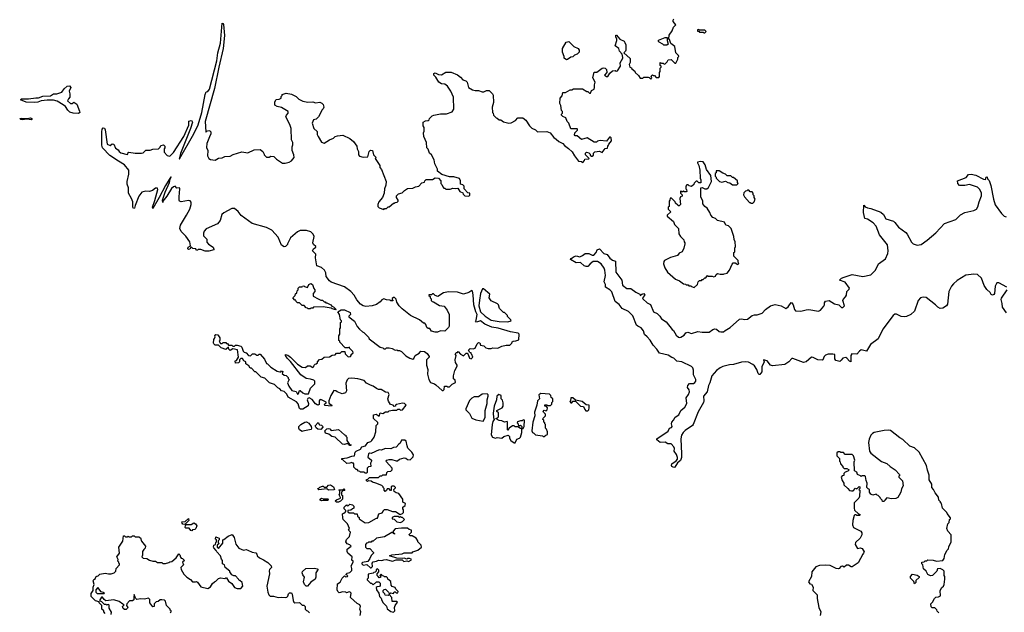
# Model space of a CAD drawing. Extents: x 2239781 to 2394849, y 665654 to 770575.
# Tile 125 of 147: x 2336224 to 2347318, y 728540 to 735220. Entities that reach past the tile are written whole.
import ezdxf

# ---------------------------------------------------------------- set-up
doc = ezdxf.new("R2010")
doc.units = 0

msp = doc.modelspace()

# ---------------------------------------------------------------- linework, layer by layer
at = {"layer": '0CON10XD'}
for points in [[(2341045, 734470), (2341015, 734493), (2340975, 734497), (2340946, 734516), (2340913, 734573), (2340890, 734595), (2340890, 734615), (2340905, 734620), (2340943, 734603), (2340975, 734598), (2341025, 734627), (2341085, 734627), (2341155, 734600), (2341192, 734572), (2341215, 734542), (2341250, 734530), (2341264, 734514), (2341282, 734455), (2341325, 734430), (2341355, 734420), (2341395, 734420), (2341435, 734408), (2341455, 734408), (2341485, 734422), (2341515, 734420), (2341552, 734385), (2341559, 734369), (2341563, 734287), (2341548, 734235), (2341550, 734175), (2341560, 734165), (2341562, 734142), (2341592, 734112), (2341605, 734110), (2341625, 734090), (2341645, 734090), (2341675, 734070), (2341735, 734052), (2341762, 734058), (2341810, 734085), (2341838, 734112), (2341892, 734112), (2341926, 734086), (2341968, 734025), (2341995, 733998), (2342035, 733978), (2342060, 733955), (2342165, 733958), (2342200, 733945), (2342241, 733891), (2342270, 733875), (2342300, 733845), (2342343, 733823), (2342361, 733801), (2342409, 733769), (2342449, 733729), (2342474, 733684), (2342520, 733625), (2342555, 733620), (2342568, 733612), (2342588, 733632), (2342592, 733648), (2342635, 733650), (2342640, 733655), (2342632, 733662), (2342600, 733695), (2342600, 733715), (2342612, 733728), (2342638, 733718), (2342650, 733705), (2342652, 733692), (2342665, 733680), (2342675, 733680), (2342688, 733692), (2342690, 733715), (2342705, 733730), (2342755, 733738), (2342787, 733723), (2342822, 733768), (2342848, 733772), (2342850, 733795), (2342860, 733805), (2342862, 733818), (2342892, 733855), (2342887, 733887), (2342877, 733897), (2342870, 733895), (2342835, 733850), (2342765, 733858), (2342735, 733850), (2342722, 733838), (2342695, 733838), (2342617, 733887), (2342555, 733870), (2342505, 733910), (2342482, 733912), (2342470, 733925), (2342480, 733935), (2342480, 733945), (2342510, 733975), (2342510, 733985), (2342505, 733990), (2342435, 733990), (2342412, 734052), (2342394, 734074), (2342378, 734115), (2342345, 734130), (2342330, 734145), (2342330, 734155), (2342340, 734165), (2342340, 734185), (2342328, 734198), (2342322, 734252), (2342308, 734275), (2342314, 734336), (2342337, 734363), (2342342, 734398), (2342375, 734400), (2342425, 734430), (2342445, 734430), (2342465, 734442), (2342565, 734440), (2342615, 734410), (2342625, 734410), (2342645, 734390), (2342655, 734390), (2342665, 734420), (2342695, 734438), (2342702, 734455), (2342700, 734485), (2342708, 734515), (2342680, 734565), (2342695, 734630), (2342725, 734630), (2342785, 734672), (2342805, 734677), (2342822, 734672), (2342837, 734657), (2342838, 734625), (2342813, 734593), (2342835, 734578), (2342852, 734578), (2342874, 734616), (2342905, 734642), (2342935, 734648), (2342945, 734640), (2342958, 734642), (2342992, 734695), (2342988, 734732), (2343018, 734785), (2343018, 734795), (2343012, 734832), (2342983, 734865), (2342974, 734894), (2342933, 734925), (2342952, 734985), (2342952, 735002), (2342940, 735025), (2342940, 735045), (2342947, 735047), (2342985, 735000), (2343035, 734978), (2343044, 734964), (2343053, 734935), (2343052, 734875), (2343050, 734865), (2343030, 734845), (2343102, 734782), (2343102, 734738), (2343092, 734715), (2343100, 734685), (2343118, 734678), (2343120, 734665), (2343155, 734640), (2343160, 734625), (2343195, 734590), (2343215, 734560), (2343245, 734560), (2343258, 734572), (2343305, 734572), (2343318, 734568), (2343335, 734550), (2343348, 734565), (2343340, 734585), (2343355, 734600), (2343365, 734590), (2343375, 734590), (2343395, 734570), (2343425, 734570), (2343432, 734578), (2343432, 734625), (2343440, 734635), (2343440, 734675), (2343450, 734685), (2343450, 734695), (2343440, 734705), (2343442, 734738), (2343455, 734730), (2343475, 734730), (2343485, 734720), (2343497, 734723), (2343520, 734745), (2343532, 734768), (2343565, 734770), (2343605, 734730), (2343615, 734730), (2343640, 734775), (2343640, 734795), (2343650, 734805), (2343648, 734818), (2343618, 734848), (2343607, 734917), (2343562, 734952), (2343547, 734997), (2343530, 735015), (2343540, 735025), (2343540, 735045), (2343577, 735093), (2343590, 735135), (2343617, 735163), (2343588, 735198), (2343588, 735215), (2343595, 735230)], [(2341354, 731954), (2341339, 732005), (2341335, 732120), (2341325, 732160), (2341317, 732167), (2341284, 732146), (2341225, 732127), (2341158, 732148), (2341055, 732153), (2340998, 732142), (2340935, 732100), (2340905, 732110), (2340885, 732130), (2340875, 732130), (2340865, 732120), (2340832, 732118), (2340832, 732112), (2340848, 732098), (2340850, 732085), (2340860, 732075), (2340860, 732055), (2340872, 732042), (2340885, 732040), (2340955, 732000), (2341005, 731990), (2341042, 731945), (2341062, 731895), (2341062, 731765), (2341055, 731750), (2341015, 731710), (2340965, 731712), (2340932, 731698), (2340905, 731698), (2340865, 731710), (2340845, 731740), (2340825, 731740), (2340812, 731752), (2340800, 731785), (2340788, 731798), (2340775, 731800), (2340730, 731835), (2340626, 731886), (2340532, 731962), (2340500, 731995), (2340472, 732035), (2340465, 732070), (2340447, 732087), (2340435, 732090), (2340422, 732078), (2340420, 732065), (2340430, 732055), (2340425, 732050), (2340405, 732050), (2340395, 732060), (2340355, 732062), (2340325, 732072), (2340305, 732062), (2340285, 732038), (2340245, 732011), (2340195, 731994), (2340125, 731986), (2340095, 731994), (2340064, 732014), (2340021, 732061), (2339991, 732115), (2339956, 732155), (2339885, 732210), (2339735, 732263), (2339715, 732277), (2339677, 732325), (2339672, 732365), (2339660, 732395), (2339625, 732426), (2339571, 732445), (2339558, 732535), (2339559, 732575), (2339524, 732615), (2339535, 732638), (2339560, 732655), (2339560, 732665), (2339536, 732686), (2339528, 732705), (2339541, 732775), (2339531, 732801), (2339505, 732827), (2339455, 732843), (2339385, 732842), (2339355, 732830), (2339275, 732760), (2339240, 732695), (2339240, 732685), (2339218, 732662), (2339205, 732660), (2339175, 732680), (2339135, 732770), (2339066, 732846), (2339005, 732878), (2338844, 732924), (2338721, 733011), (2338685, 733058), (2338645, 733092), (2338615, 733093), (2338525, 733044), (2338503, 733025), (2338481, 732955), (2338451, 732919), (2338325, 732862), (2338301, 732835), (2338294, 732815), (2338296, 732785), (2338332, 732745), (2338333, 732713), (2338351, 732691), (2338402, 732655), (2338412, 732635), (2338410, 732625), (2338355, 732612), (2338315, 732612), (2338265, 732630), (2338235, 732630), (2338228, 732622), (2338215, 732620), (2338208, 732638), (2338175, 732640), (2338155, 732660), (2338142, 732635), (2338125, 732630), (2338117, 732637), (2338121, 732655), (2338148, 732672), (2338140, 732715), (2338095, 732780), (2338042, 732832), (2338030, 732865), (2338037, 732905), (2338105, 733016), (2338139, 733085), (2338156, 733135), (2338154, 733164), (2338145, 733177), (2338125, 733181), (2338045, 733168), (2338025, 733174), (2338019, 733185), (2338020, 733225), (2338030, 733315), (2338023, 733323), (2337995, 733320), (2337975, 733342), (2337955, 733336), (2337934, 733316), (2337880, 733230), (2337837, 733173), (2337835, 733160), (2337834, 733185), (2337863, 733275), (2337911, 733385), (2337918, 733422), (2337930, 733445), (2337925, 733450), (2337865, 733352), (2337796, 733215), (2337725, 733092), (2337720, 733105), (2337748, 733182), (2337782, 733305), (2337775, 733320), (2337755, 733320), (2337720, 733295), (2337685, 733282), (2337645, 733288), (2337600, 733275), (2337565, 733230), (2337523, 733127), (2337518, 733095), (2337505, 733090), (2337498, 733105), (2337497, 733165), (2337484, 733204), (2337450, 733265), (2337448, 733325), (2337433, 733365), (2337434, 733396), (2337453, 733477), (2337452, 733525), (2337404, 733584), (2337338, 733625), (2337240, 733690), (2337157, 733775), (2337150, 733805), (2337150, 733955), (2337153, 733987), (2337165, 734000), (2337178, 733998), (2337188, 733978), (2337210, 733815), (2337245, 733800), (2337265, 733820), (2337286, 733816), (2337305, 733773), (2337333, 733753), (2337344, 733735), (2337365, 733719), (2337435, 733701), (2337442, 733705), (2337447, 733723), (2337455, 733727), (2337526, 733714), (2337596, 733714), (2337615, 733720), (2337645, 733748), (2337695, 733748), (2337725, 733760), (2337787, 733763), (2337808, 733782), (2337815, 733800), (2337845, 733810), (2337860, 733795), (2337860, 733775), (2337850, 733765), (2337850, 733725), (2337885, 733690), (2337915, 733680), (2337955, 733722), (2338072, 733905), (2338130, 734030), (2338128, 734075), (2338155, 734083), (2338165, 734078), (2338169, 734065), (2338149, 733995), (2338035, 733710), (2338020, 733650), (2338025, 733650), (2338185, 733934), (2338235, 734035), (2338275, 734175), (2338315, 734378), (2338325, 734408), (2338345, 734410), (2338361, 734435), (2338444, 734756), (2338457, 734845), (2338486, 734955), (2338505, 735182), (2338515, 735178), (2338519, 735165), (2338533, 735043), (2338516, 734895), (2338467, 734685), (2338420, 734445), (2338313, 734073), (2338320, 733955), (2338325, 733952), (2338328, 733962), (2338355, 733972), (2338368, 733968), (2338378, 733955), (2338378, 733935), (2338361, 733901), (2338332, 733825), (2338328, 733778), (2338343, 733745), (2338339, 733685), (2338356, 733656), (2338375, 733644), (2338425, 733638), (2338465, 733659), (2338505, 733664), (2338535, 733676), (2338595, 733681), (2338628, 733702), (2338728, 733732), (2338795, 733720), (2338865, 733752), (2338935, 733758), (2338963, 733733), (2338980, 733705), (2338980, 733695), (2339005, 733670), (2339035, 733670), (2339055, 733680), (2339087, 733677), (2339117, 733647), (2339185, 733602), (2339215, 733602), (2339260, 733615), (2339285, 733628), (2339318, 733665), (2339312, 733695), (2339292, 733745), (2339292, 733785), (2339302, 733808), (2339302, 733835), (2339288, 733865), (2339282, 733992), (2339267, 734037), (2339222, 734125), (2339230, 734145), (2339250, 734165), (2339250, 734185), (2339172, 734232), (2339123, 734243), (2339100, 734255), (2339100, 734295), (2339115, 734320), (2339147, 734323), (2339170, 734335), (2339170, 734355), (2339180, 734365), (2339182, 734378), (2339225, 734392), (2339285, 734382), (2339340, 734355), (2339370, 734325), (2339415, 734300), (2339469, 734289), (2339525, 734293), (2339555, 734282), (2339605, 734291), (2339630, 734280), (2339644, 734264), (2339649, 734235), (2339644, 734216), (2339633, 734205), (2339590, 734125), (2339565, 734100), (2339535, 734090), (2339520, 734055), (2339539, 733995), (2339575, 733958), (2339576, 733925), (2339585, 733902), (2339625, 733838), (2339655, 733828), (2339714, 733866), (2339760, 733885), (2339778, 733902), (2339805, 733912), (2339865, 733918), (2339945, 733880), (2339986, 733846), (2340022, 733795), (2340028, 733765), (2340042, 733735), (2340040, 733695), (2340052, 733682), (2340095, 733671), (2340147, 733673), (2340160, 733735), (2340175, 733750), (2340200, 733745), (2340210, 733695), (2340240, 733665), (2340230, 733655), (2340280, 733575), (2340283, 733553), (2340302, 733532), (2340352, 733395), (2340348, 733355), (2340333, 733315), (2340332, 733265), (2340310, 733215), (2340272, 733165), (2340260, 733135), (2340260, 733115), (2340275, 733100), (2340325, 733080), (2340335, 733090), (2340355, 733090), (2340375, 733110), (2340385, 733110), (2340435, 733150), (2340445, 733150), (2340455, 733160), (2340478, 733162), (2340490, 733175), (2340490, 733185), (2340470, 733215), (2340470, 733235), (2340493, 733257), (2340535, 733270), (2340560, 733295), (2340595, 733318), (2340655, 733322), (2340683, 733337), (2340720, 733345), (2340755, 733380), (2340785, 733390), (2340790, 733405), (2340803, 733417), (2340875, 733420), (2340905, 733438), (2340942, 733432), (2340970, 733405), (2340970, 733375), (2340982, 733362), (2340990, 733335), (2341002, 733322), (2341015, 733320), (2341025, 733310), (2341075, 733310), (2341105, 733322), (2341135, 733318), (2341162, 733322), (2341183, 733285), (2341218, 733268), (2341220, 733255), (2341240, 733235), (2341285, 733230), (2341297, 733243), (2341296, 733266), (2341275, 733270), (2341233, 733313), (2341230, 733345), (2341217, 733357), (2341190, 733365), (2341192, 733405), (2341181, 733431), (2341115, 733450), (2341065, 733447), (2340980, 733475), (2340932, 733512), (2340930, 733535), (2340902, 733595), (2340892, 733642), (2340862, 733695), (2340842, 733715), (2340825, 733760), (2340810, 733775), (2340807, 733837), (2340778, 733905), (2340772, 733945), (2340780, 733965), (2340780, 734005), (2340770, 734025), (2340770, 734065), (2340795, 734080), (2340827, 734083), (2340838, 734092), (2340840, 734105), (2340870, 734135), (2340890, 734145), (2340965, 734158), (2341032, 734158), (2341095, 734182), (2341115, 734210), (2341110, 734345), (2341080, 734415), (2341045, 734470)], [(2343935, 735070), (2343945, 735072), (2343960, 735085), (2343945, 735100), (2343885, 735100), (2343875, 735110), (2343860, 735105), (2343862, 735092), (2343875, 735090), (2343885, 735080), (2343925, 735080), (2343935, 735070)], [(2343482, 734932), (2343470, 734945), (2343430, 734965), (2343420, 734975), (2343422, 734988), (2343495, 735018), (2343518, 735018), (2343518, 734985), (2343530, 734945), (2343515, 734932), (2343482, 734932)], [(2342385, 734768), (2342358, 734785), (2342358, 734805), (2342340, 734855), (2342340, 734895), (2342382, 734965), (2342395, 734972), (2342413, 734973), (2342467, 734917), (2342516, 734896), (2342528, 734875), (2342528, 734855), (2342505, 734830), (2342475, 734820), (2342457, 734803), (2342435, 734798), (2342395, 734772), (2342385, 734768)], [(2336885, 734163), (2336825, 734166), (2336789, 734179), (2336765, 734200), (2336740, 734240), (2336715, 734260), (2336645, 734302), (2336605, 734312), (2336535, 734313), (2336465, 734306), (2336428, 734292), (2336395, 734287), (2336295, 734292), (2336234, 734315), (2336245, 734326), (2336324, 734326), (2336405, 734339), (2336435, 734338), (2336485, 734359), (2336570, 734361), (2336605, 734383), (2336644, 734386), (2336698, 734402), (2336725, 734439), (2336760, 734470), (2336784, 734474), (2336800, 734455), (2336783, 734413), (2336790, 734385), (2336790, 734345), (2336773, 734327), (2336764, 734305), (2336798, 734275), (2336816, 734274), (2336835, 734292), (2336866, 734266), (2336899, 734189), (2336900, 734175), (2336885, 734163)], [(2336355, 734091), (2336305, 734097), (2336255, 734092), (2336237, 734095), (2336224, 734105), (2336245, 734110), (2336305, 734107), (2336345, 734113), (2336360, 734105), (2336361, 734095), (2336355, 734091)], [(2343825, 732200), (2343860, 732235), (2343870, 732265), (2343885, 732280), (2343905, 732280), (2343915, 732290), (2343925, 732290), (2343945, 732310), (2343955, 732310), (2343972, 732338), (2343985, 732330), (2344025, 732330), (2344045, 732322), (2344065, 732330), (2344072, 732348), (2344085, 732360), (2344115, 732350), (2344155, 732350), (2344163, 732357), (2344197, 732363), (2344220, 732395), (2344250, 732465), (2344262, 732478), (2344285, 732480), (2344315, 732460), (2344328, 732472), (2344320, 732485), (2344320, 732505), (2344270, 732555), (2344270, 732595), (2344280, 732605), (2344280, 732645), (2344290, 732665), (2344286, 732716), (2344273, 732743), (2344272, 732775), (2344240, 732865), (2344210, 732895), (2344180, 732905), (2344165, 732937), (2344088, 732958), (2344065, 732978), (2344035, 732990), (2344010, 733015), (2344000, 733045), (2343968, 733095), (2343944, 733114), (2343922, 733145), (2343922, 733175), (2343898, 733225), (2343900, 733325), (2343915, 733330), (2343943, 733313), (2343967, 733313), (2343985, 733330), (2344018, 733395), (2344010, 733465), (2343963, 733533), (2343948, 733585), (2343925, 733618), (2343895, 733622), (2343860, 733615), (2343860, 733605), (2343877, 733577), (2343888, 733525), (2343890, 733435), (2343900, 733415), (2343898, 733382), (2343875, 733380), (2343858, 733398), (2343845, 733400), (2343822, 733378), (2343818, 733362), (2343795, 733340), (2343768, 733348), (2343755, 733360), (2343742, 733358), (2343730, 733345), (2343730, 733315), (2343737, 733307), (2343740, 733285), (2343735, 733280), (2343715, 733280), (2343705, 733290), (2343695, 733280), (2343685, 733280), (2343675, 733290), (2343670, 733285), (2343670, 733265), (2343690, 733245), (2343688, 733232), (2343670, 733225), (2343662, 733205), (2343670, 733135), (2343655, 733120), (2343645, 733120), (2343638, 733128), (2343612, 733152), (2343608, 733168), (2343568, 733208), (2343552, 733208), (2343550, 733185), (2343540, 733175), (2343540, 733115), (2343530, 733105), (2343530, 733085), (2343560, 733055), (2343520, 733015), (2343520, 733005), (2343590, 732945), (2343602, 732912), (2343647, 732867), (2343652, 732805), (2343668, 732775), (2343708, 732738), (2343710, 732715), (2343720, 732705), (2343720, 732695), (2343707, 732643), (2343690, 732605), (2343655, 732590), (2343635, 732562), (2343555, 732538), (2343490, 732505), (2343480, 732495), (2343478, 732468), (2343493, 732423), (2343524, 732374), (2343614, 732294), (2343657, 732277), (2343703, 732243), (2343725, 732240), (2343735, 732230), (2343755, 732230), (2343765, 732220), (2343785, 732220), (2343792, 732212), (2343825, 732200)], [(2342720, 732595), (2342732, 732625), (2342755, 732636), (2342804, 732584), (2342845, 732574), (2342873, 732533), (2342905, 732508), (2342938, 732498), (2342940, 732375), (2343010, 732285), (2343015, 732228), (2343065, 732190), (2343108, 732188), (2343165, 732147), (2343210, 732125), (2343215, 732110), (2343233, 732127), (2343255, 732132), (2343267, 732115), (2343240, 732085), (2343244, 732074), (2343295, 732030), (2343330, 732010), (2343366, 731926), (2343405, 731907), (2343438, 731878), (2343455, 731848), (2343507, 731815), (2343575, 731727), (2343590, 731715), (2343620, 731665), (2343645, 731642), (2343657, 731637), (2343675, 731640), (2343712, 731665), (2343731, 731689), (2343751, 731699), (2343795, 731682), (2343866, 731706), (2343915, 731697), (2343993, 731697), (2344032, 731728), (2344055, 731736), (2344075, 731731), (2344105, 731707), (2344125, 731700), (2344155, 731703), (2344172, 731718), (2344229, 731751), (2344335, 731843), (2344355, 731848), (2344395, 731840), (2344425, 731844), (2344477, 731885), (2344505, 731893), (2344535, 731892), (2344590, 731910), (2344626, 731955), (2344685, 731994), (2344735, 732010), (2344805, 731993), (2344855, 731964), (2344884, 731985), (2344915, 732032), (2344925, 732028), (2344940, 732005), (2344953, 731953), (2344965, 731938), (2345025, 731934), (2345085, 731951), (2345115, 731952), (2345224, 731936), (2345248, 731945), (2345285, 731990), (2345292, 732005), (2345293, 732027), (2345305, 732048), (2345343, 732053), (2345405, 732018), (2345454, 732004), (2345485, 731977), (2345500, 731975), (2345516, 731995), (2345500, 732055), (2345502, 732065), (2345530, 732095), (2345540, 732115), (2345542, 732155), (2345568, 732182), (2345572, 732195), (2345523, 732263), (2345462, 732285), (2345485, 732306), (2345514, 732316), (2345605, 732346), (2345725, 732326), (2345815, 732344), (2345866, 732395), (2345901, 732469), (2345979, 732525), (2346007, 732583), (2346009, 732615), (2346001, 732681), (2345913, 732795), (2345873, 732894), (2345839, 732929), (2345775, 732970), (2345745, 732980), (2345730, 733045), (2345735, 733130), (2345751, 733111), (2345775, 733098), (2345815, 733093), (2345925, 733050), (2345955, 733023), (2345984, 732975), (2346069, 732949), (2346085, 732935), (2346125, 732881), (2346208, 732822), (2346225, 732803), (2346273, 732713), (2346292, 732692), (2346335, 732678), (2346383, 732687), (2346447, 732733), (2346545, 732818), (2346645, 732922), (2346773, 732967), (2346825, 733019), (2346875, 733048), (2346975, 733069), (2347005, 733084), (2347020, 733110), (2347033, 733167), (2347061, 733235), (2347061, 733265), (2347044, 733305), (2347015, 733333), (2346925, 733364), (2346875, 733352), (2346812, 733352), (2346793, 733375), (2346790, 733405), (2346888, 733442), (2346915, 733476), (2346945, 733478), (2346996, 733466), (2347085, 733424), (2347105, 733420), (2347112, 733445), (2347125, 733448), (2347128, 733425), (2347146, 733406), (2347165, 733352), (2347196, 733195), (2347214, 733134), (2347285, 733035), (2347316, 733006), (2347337, 732997)], [(2344305, 733360), (2344320, 733375), (2344310, 733385), (2344310, 733405), (2344265, 733440), (2344255, 733440), (2344235, 733460), (2344195, 733460), (2344175, 733480), (2344145, 733490), (2344105, 733518), (2344072, 733518), (2344070, 733495), (2344060, 733485), (2344060, 733455), (2344070, 733445), (2344070, 733435), (2344110, 733395), (2344135, 733390), (2344175, 733398), (2344203, 733383), (2344225, 733380), (2344255, 733360), (2344305, 733360)], [(2344485, 733150), (2344500, 733165), (2344510, 733195), (2344500, 733215), (2344500, 733235), (2344490, 733245), (2344490, 733265), (2344478, 733278), (2344455, 733280), (2344438, 733298), (2344425, 733300), (2344415, 733290), (2344402, 733288), (2344382, 733268), (2344380, 733245), (2344390, 733225), (2344445, 733160), (2344455, 733160), (2344465, 733150), (2344485, 733150)], [(2347345, 732205), (2347255, 732252), (2347235, 732254), (2347216, 732215), (2347207, 732133), (2347199, 732121), (2347184, 732114), (2347171, 732121), (2347158, 732145), (2347120, 732180), (2347092, 732225), (2347061, 732305), (2347015, 732346), (2346975, 732352), (2346885, 732342), (2346785, 732280), (2346745, 732242), (2346724, 732215), (2346694, 732155), (2346676, 732015), (2346666, 731994), (2346625, 731967), (2346595, 731963), (2346568, 731978), (2346543, 732005), (2346437, 732087), (2346405, 732092), (2346374, 732085), (2346348, 732055), (2346307, 731935), (2346265, 731896), (2346217, 731875), (2346195, 731872), (2346155, 731876), (2346105, 731901), (2346085, 731900), (2346064, 731886), (2345949, 731731), (2345895, 731622), (2345812, 731558), (2345765, 731482), (2345705, 731497), (2345685, 731485), (2345655, 731450), (2345601, 731455), (2345588, 731435), (2345590, 731365), (2345575, 731370), (2345545, 731405), (2345531, 731411), (2345498, 731405), (2345481, 731381), (2345465, 731367), (2345418, 731378), (2345408, 731398), (2345409, 731445), (2345385, 731451), (2345335, 731448), (2345302, 731438), (2345289, 731425), (2345275, 731386), (2345265, 731381), (2345215, 731385), (2345165, 731412), (2345145, 731416), (2345085, 731364), (2345055, 731354), (2344935, 731402), (2344925, 731400), (2344891, 731365), (2344844, 731335), (2344705, 731318), (2344685, 731325), (2344645, 731373), (2344605, 731386), (2344614, 731364), (2344586, 731305), (2344585, 731250), (2344565, 731220), (2344555, 731221), (2344545, 731232), (2344531, 731275), (2344505, 731319), (2344485, 731335), (2344435, 731359), (2344405, 731365), (2344355, 731360), (2344265, 731335), (2344221, 731329), (2344145, 731309), (2344115, 731294), (2344075, 731266), (2344021, 731205), (2344001, 731125), (2343984, 731095), (2343971, 731025), (2343930, 730975), (2343932, 730925), (2343927, 730905), (2343870, 730800), (2343811, 730655), (2343805, 730644), (2343721, 730589), (2343699, 730565), (2343682, 730535), (2343674, 730495), (2343681, 730325), (2343679, 730285), (2343669, 730251), (2343634, 730226), (2343605, 730177), (2343595, 730173), (2343572, 730185), (2343567, 730195), (2343571, 730215), (2343622, 730248), (2343634, 730265), (2343636, 730285), (2343625, 730318), (2343597, 730355), (2343601, 730385), (2343594, 730405), (2343565, 730439), (2343525, 730440), (2343495, 730459), (2343442, 730455), (2343404, 730484), (2343403, 730495), (2343529, 730581), (2343544, 730616), (2343568, 730622), (2343574, 730635), (2343568, 730665), (2343571, 730685), (2343592, 730705), (2343610, 730740), (2343649, 730765), (2343675, 730816), (2343719, 730851), (2343741, 730895), (2343735, 730958), (2343759, 730995), (2343769, 731025), (2343768, 731048), (2343750, 731075), (2343752, 731095), (2343771, 731119), (2343815, 731119), (2343831, 731129), (2343844, 731145), (2343843, 731165), (2343816, 731215), (2343815, 731270), (2343808, 731295), (2343795, 731309), (2343685, 731362), (2343629, 731369), (2343596, 731405), (2343572, 731411), (2343529, 731439), (2343432, 731462), (2343404, 731505), (2343360, 731550), (2343326, 731606), (2343295, 731644), (2343262, 731672), (2343252, 731712), (2343228, 731748), (2343187, 731765), (2343175, 731776), (2343131, 731881), (2343085, 731929), (2343014, 731965), (2342980, 732010), (2342935, 732043), (2342894, 732154), (2342874, 732174), (2342823, 732205), (2342823, 732235), (2342811, 732265), (2342825, 732335), (2342818, 732395), (2342809, 732419), (2342777, 732467), (2342733, 732493), (2342687, 732493), (2342652, 732468), (2342625, 732438), (2342605, 732437), (2342585, 732446), (2342542, 732482), (2342495, 732479), (2342430, 732515), (2342432, 732528), (2342445, 732530), (2342465, 732548), (2342495, 732558), (2342535, 732548), (2342567, 732563), (2342594, 732586), (2342635, 732584), (2342675, 732564), (2342694, 732564), (2342720, 732595)], [(2339785, 731950), (2339745, 731960), (2339735, 731970), (2339645, 731982), (2339535, 731978), (2339525, 731970), (2339505, 731970), (2339495, 731960), (2339475, 731960), (2339468, 731968), (2339452, 731972), (2339428, 731998), (2339405, 732000), (2339377, 732027), (2339355, 732030), (2339340, 732045), (2339335, 732060), (2339325, 732060), (2339300, 732085), (2339328, 732112), (2339332, 732128), (2339348, 732142), (2339350, 732165), (2339360, 732175), (2339360, 732195), (2339375, 732210), (2339405, 732210), (2339412, 732218), (2339425, 732220), (2339432, 732212), (2339465, 732200), (2339480, 732235), (2339505, 732248), (2339522, 732235), (2339538, 732188), (2339550, 732175), (2339550, 732155), (2339530, 732135), (2339530, 732105), (2339585, 732072), (2339615, 732060), (2339635, 732060), (2339655, 732040), (2339665, 732040), (2339675, 732030), (2339685, 732030), (2339730, 732005), (2339742, 731992), (2339760, 731985), (2339790, 731955), (2339785, 731950)], [(2341725, 731814), (2341760, 731825), (2341758, 731838), (2341732, 731862), (2341720, 731875), (2341720, 731885), (2341685, 731920), (2341675, 731920), (2341630, 731965), (2341620, 732005), (2341608, 732018), (2341535, 732050), (2341512, 732085), (2341520, 732125), (2341450, 732185), (2341440, 732185), (2341415, 732132), (2341403, 732057), (2341398, 731995), (2341417, 731927), (2341468, 731878), (2341535, 731832), (2341625, 731819), (2341725, 731814)], [(2347342, 731915), (2347299, 731979), (2347295, 732022), (2347282, 732065), (2347288, 732082), (2347352, 732175)], [(2340512, 729642), (2340538, 729652), (2340550, 729665), (2340550, 729695), (2340540, 729705), (2340540, 729725), (2340568, 729742), (2340570, 729765), (2340542, 729782), (2340540, 729815), (2340495, 729880), (2340465, 729888), (2340442, 729902), (2340440, 729925), (2340458, 729942), (2340458, 729948), (2340445, 729960), (2340415, 729960), (2340410, 729955), (2340408, 729912), (2340402, 729912), (2340385, 729930), (2340365, 729930), (2340358, 729912), (2340343, 729903), (2340330, 729915), (2340330, 729935), (2340320, 729945), (2340320, 729955), (2340305, 729970), (2340237, 729997), (2340200, 730005), (2340185, 730018), (2340155, 730020), (2340143, 730013), (2340132, 730022), (2340130, 730035), (2340145, 730040), (2340165, 730060), (2340265, 730060), (2340285, 730080), (2340305, 730080), (2340315, 730090), (2340355, 730090), (2340360, 730115), (2340372, 730128), (2340405, 730130), (2340420, 730145), (2340420, 730165), (2340358, 730235), (2340352, 730245), (2340360, 730255), (2340386, 730264), (2340415, 730264), (2340465, 730248), (2340482, 730248), (2340505, 730267), (2340555, 730280), (2340575, 730278), (2340595, 730262), (2340625, 730260), (2340658, 730292), (2340660, 730315), (2340642, 730345), (2340599, 730389), (2340588, 730415), (2340578, 730468), (2340565, 730480), (2340525, 730480), (2340510, 730445), (2340494, 730436), (2340465, 730400), (2340435, 730398), (2340405, 730383), (2340345, 730387), (2340295, 730368), (2340275, 730370), (2340185, 730330), (2340165, 730332), (2340154, 730326), (2340148, 730288), (2340186, 730256), (2340188, 730245), (2340178, 730222), (2340180, 730185), (2340155, 730180), (2340140, 730165), (2340140, 730115), (2340135, 730110), (2340115, 730110), (2340105, 730120), (2340065, 730120), (2340058, 730128), (2340042, 730132), (2340025, 730150), (2340015, 730150), (2339990, 730175), (2339990, 730215), (2339985, 730220), (2339975, 730220), (2339965, 730230), (2339945, 730220), (2339908, 730218), (2339865, 730260), (2339852, 730262), (2339852, 730275), (2339915, 730282), (2339965, 730300), (2339998, 730302), (2340002, 730345), (2340014, 730356), (2340063, 730377), (2340080, 730405), (2340120, 730415), (2340147, 730453), (2340180, 730465), (2340193, 730477), (2340218, 730515), (2340238, 730575), (2340240, 730645), (2340260, 730665), (2340258, 730678), (2340210, 730725), (2340210, 730765), (2340242, 730772), (2340275, 730750), (2340285, 730790), (2340315, 730780), (2340345, 730800), (2340375, 730800), (2340385, 730810), (2340425, 730820), (2340475, 730820), (2340485, 730830), (2340505, 730830), (2340515, 730820), (2340537, 730823), (2340578, 730875), (2340560, 730895), (2340536, 730896), (2340468, 730882), (2340460, 730875), (2340458, 730862), (2340445, 730860), (2340430, 730875), (2340403, 730883), (2340378, 730918), (2340373, 730945), (2340386, 730995), (2340375, 731018), (2340345, 731020), (2340295, 731052), (2340265, 731052), (2340245, 731062), (2340205, 731090), (2340175, 731099), (2340133, 731123), (2340105, 731153), (2340035, 731170), (2339965, 731180), (2339930, 731175), (2339915, 731162), (2339897, 731123), (2339906, 731035), (2339896, 731014), (2339856, 731004), (2339800, 731025), (2339785, 731038), (2339765, 731040), (2339728, 730985), (2339708, 730925), (2339708, 730905), (2339712, 730892), (2339740, 730875), (2339738, 730862), (2339662, 730872), (2339660, 730885), (2339678, 730902), (2339678, 730908), (2339615, 730937), (2339604, 730936), (2339598, 730925), (2339597, 730883), (2339586, 730874), (2339575, 730877), (2339555, 730890), (2339518, 730938), (2339485, 730956), (2339470, 730950), (2339464, 730935), (2339477, 730893), (2339473, 730867), (2339415, 730829), (2339388, 730828), (2339376, 730836), (2339361, 730891), (2339342, 730912), (2339247, 730965), (2339235, 731000), (2339205, 731030), (2339175, 731038), (2339155, 731058), (2339131, 731071), (2339096, 731106), (2339040, 731125), (2338985, 731180), (2338945, 731190), (2338885, 731250), (2338872, 731252), (2338835, 731290), (2338822, 731292), (2338805, 731320), (2338772, 731342), (2338770, 731365), (2338750, 731375), (2338735, 731400), (2338715, 731400), (2338700, 731385), (2338700, 731365), (2338688, 731352), (2338655, 731350), (2338650, 731375), (2338665, 731380), (2338690, 731415), (2338678, 731498), (2338625, 731510), (2338595, 731490), (2338580, 731505), (2338575, 731530), (2338545, 731502), (2338495, 731520), (2338465, 731550), (2338425, 731552), (2338410, 731565), (2338408, 731575), (2338410, 731615), (2338420, 731625), (2338428, 731645), (2338422, 731658), (2338435, 731670), (2338457, 731667), (2338480, 731635), (2338480, 731605), (2338472, 731595), (2338485, 731570), (2338505, 731570), (2338515, 731580), (2338545, 731580), (2338555, 731570), (2338565, 731570), (2338575, 731550), (2338615, 731550), (2338625, 731540), (2338645, 731540), (2338655, 731550), (2338675, 731552), (2338715, 731540), (2338727, 731527), (2338740, 731485), (2338753, 731473), (2338776, 731466), (2338803, 731433), (2338825, 731430), (2338848, 731452), (2338872, 731452), (2338895, 731438), (2338912, 731438), (2338922, 731448), (2338935, 731450), (2338982, 731395), (2339004, 731344), (2339015, 731340), (2339052, 731302), (2339125, 731258), (2339155, 731250), (2339165, 731250), (2339175, 731260), (2339190, 731255), (2339182, 731232), (2339203, 731213), (2339225, 731210), (2339250, 731185), (2339250, 731175), (2339260, 731165), (2339243, 731125), (2339255, 731088), (2339291, 731041), (2339338, 731028), (2339355, 730998), (2339367, 731005), (2339375, 731040), (2339385, 731040), (2339415, 731012), (2339435, 731002), (2339479, 731001), (2339500, 731065), (2339550, 731115), (2339550, 731145), (2339537, 731157), (2339499, 731169), (2339450, 731175), (2339390, 731215), (2339276, 731366), (2339238, 731405), (2339220, 731435), (2339220, 731445), (2339245, 731438), (2339276, 731416), (2339355, 731338), (2339405, 731302), (2339445, 731300), (2339465, 731320), (2339495, 731320), (2339525, 731300), (2339538, 731312), (2339540, 731325), (2339552, 731338), (2339565, 731340), (2339578, 731352), (2339580, 731365), (2339602, 731388), (2339628, 731392), (2339653, 731417), (2339715, 731420), (2339743, 731437), (2339777, 731443), (2339795, 731460), (2339835, 731460), (2339855, 731480), (2339888, 731478), (2339892, 731452), (2339925, 731420), (2339950, 731425), (2339960, 731435), (2339960, 731445), (2339980, 731465), (2339978, 731478), (2339942, 731512), (2339938, 731528), (2339925, 731520), (2339892, 731522), (2339830, 731585), (2339830, 731595), (2339820, 731605), (2339820, 731655), (2339830, 731675), (2339830, 731735), (2339840, 731745), (2339840, 731805), (2339850, 731815), (2339850, 731825), (2339838, 731838), (2339827, 731897), (2339810, 731925), (2339845, 731950), (2339885, 731948), (2339948, 731918), (2339950, 731895), (2339932, 731878), (2339932, 731872), (2339995, 731820), (2340025, 731760), (2340051, 731731), (2340085, 731700), (2340100, 731695), (2340155, 731640), (2340163, 731623), (2340285, 731530), (2340315, 731520), (2340325, 731510), (2340345, 731510), (2340355, 731520), (2340385, 731520), (2340422, 731512), (2340453, 731493), (2340475, 731498), (2340485, 731490), (2340505, 731490), (2340525, 731480), (2340575, 731432), (2340620, 731405), (2340655, 731392), (2340665, 731400), (2340680, 731435), (2340725, 731462), (2340745, 731482), (2340785, 731478), (2340816, 731456), (2340838, 731425), (2340838, 731415), (2340807, 731385), (2340806, 731325), (2340823, 731275), (2340820, 731225), (2340833, 731163), (2340852, 731132), (2340897, 731117), (2340913, 731103), (2340985, 731040), (2340995, 731040), (2341008, 731052), (2341012, 731088), (2341035, 731090), (2341043, 731083), (2341065, 731080), (2341095, 731112), (2341135, 731130), (2341130, 731155), (2341113, 731173), (2341112, 731205), (2341126, 731264), (2341152, 731315), (2341152, 731325), (2341133, 731355), (2341130, 731385), (2341140, 731435), (2341132, 731455), (2341145, 731470), (2341155, 731470), (2341165, 731480), (2341191, 731451), (2341225, 731430), (2341255, 731460), (2341265, 731460), (2341277, 731447), (2341292, 731405), (2341312, 731398), (2341328, 731415), (2341320, 731445), (2341310, 731455), (2341310, 731465), (2341295, 731470), (2341280, 731495), (2341298, 731512), (2341335, 731510), (2341355, 731518), (2341380, 731565), (2341395, 731580), (2341408, 731578), (2341415, 731550), (2341452, 731542), (2341475, 731522), (2341504, 731514), (2341535, 731513), (2341555, 731522), (2341613, 731517), (2341655, 731538), (2341705, 731552), (2341745, 731552), (2341768, 731572), (2341772, 731588), (2341783, 731597), (2341815, 731600), (2341848, 731612), (2341850, 731675), (2341840, 731685), (2341755, 731700), (2341615, 731742), (2341545, 731754), (2341465, 731789), (2341415, 731827), (2341372, 731812), (2341360, 731825), (2341367, 731833), (2341380, 731895), (2341362, 731925), (2341354, 731954)], [(2341445, 730696), (2341467, 730735), (2341470, 730815), (2341492, 730895), (2341492, 730935), (2341503, 730975), (2341502, 730992), (2341492, 731002), (2341435, 731000), (2341395, 730970), (2341345, 730968), (2341320, 730955), (2341293, 730927), (2341250, 730835), (2341252, 730822), (2341291, 730781), (2341317, 730727), (2341365, 730709), (2341445, 730696)], [(2341805, 730450), (2341825, 730490), (2341857, 730503), (2341868, 730515), (2341880, 730565), (2341880, 730610), (2341865, 730610), (2341835, 730630), (2341805, 730630), (2341795, 730640), (2341775, 730640), (2341740, 730615), (2341725, 730590), (2341720, 730595), (2341720, 730685), (2341715, 730690), (2341685, 730682), (2341655, 730698), (2341625, 730702), (2341592, 730722), (2341592, 730728), (2341608, 730732), (2341620, 730745), (2341617, 730787), (2341600, 730805), (2341600, 730815), (2341660, 730845), (2341672, 730865), (2341672, 730902), (2341662, 730932), (2341650, 730945), (2341648, 730985), (2341624, 730996), (2341600, 730975), (2341597, 730935), (2341569, 730865), (2341560, 730785), (2341562, 730735), (2341570, 730715), (2341555, 730690), (2341547, 730657), (2341535, 730540), (2341550, 730515), (2341585, 730502), (2341605, 730510), (2341655, 730502), (2341678, 730522), (2341727, 730537), (2341742, 730522), (2341743, 730503), (2341757, 730477), (2341795, 730450), (2341805, 730450)], [(2342135, 730520), (2342152, 730538), (2342170, 730545), (2342170, 730575), (2342160, 730605), (2342150, 730615), (2342150, 730655), (2342140, 730665), (2342140, 730675), (2342130, 730685), (2342130, 730705), (2342120, 730715), (2342122, 730728), (2342147, 730753), (2342150, 730775), (2342124, 730794), (2342122, 730805), (2342135, 730818), (2342155, 730810), (2342167, 730823), (2342170, 730845), (2342158, 730858), (2342140, 730865), (2342142, 730878), (2342165, 730880), (2342175, 730870), (2342205, 730870), (2342220, 730885), (2342220, 730905), (2342230, 730915), (2342230, 730945), (2342212, 730962), (2342210, 730985), (2342195, 731000), (2342095, 731008), (2342075, 730990), (2342080, 730945), (2342058, 730922), (2342052, 730875), (2342024, 730795), (2342028, 730755), (2342004, 730685), (2341994, 730585), (2342002, 730565), (2342018, 730558), (2342035, 730540), (2342115, 730530), (2342122, 730522), (2342135, 730520)], [(2342625, 730810), (2342637, 730823), (2342642, 730845), (2342640, 730875), (2342605, 730880), (2342560, 730915), (2342485, 730930), (2342455, 730957), (2342432, 730958), (2342430, 730925), (2342422, 730915), (2342435, 730900), (2342445, 730900), (2342455, 730920), (2342485, 730920), (2342542, 730862), (2342578, 730858), (2342590, 730825), (2342602, 730812), (2342625, 730810)], [(2339405, 730578), (2339378, 730595), (2339368, 730615), (2339370, 730635), (2339390, 730655), (2339438, 730682), (2339456, 730686), (2339483, 730673), (2339508, 730635), (2339512, 730615), (2339508, 730602), (2339415, 730582), (2339405, 730578)], [(2339615, 730602), (2339583, 730603), (2339565, 730620), (2339553, 730643), (2339585, 730680), (2339602, 730652), (2339625, 730650), (2339637, 730637), (2339640, 730625), (2339615, 730602)], [(2341895, 730610), (2341907, 730635), (2341910, 730705), (2341895, 730710), (2341885, 730700), (2341865, 730700), (2341832, 730688), (2341830, 730675), (2341840, 730665), (2341842, 730652), (2341855, 730640), (2341868, 730648), (2341880, 730635), (2341880, 730610), (2341895, 730610)], [(2339955, 730420), (2339945, 730420), (2339930, 730440), (2339905, 730440), (2339885, 730432), (2339860, 730435), (2339780, 730515), (2339742, 730522), (2339707, 730547), (2339671, 730561), (2339663, 730587), (2339683, 730607), (2339705, 730610), (2339718, 730608), (2339735, 730590), (2339815, 730600), (2339885, 730540), (2339900, 730535), (2339900, 730525), (2339910, 730515), (2339910, 730475), (2339940, 730430), (2339958, 730428), (2339955, 730420)], [(2346580, 728535), (2346562, 728552), (2346558, 728568), (2346535, 728590), (2346505, 728590), (2346492, 728602), (2346490, 728635), (2346510, 728655), (2346530, 728695), (2346545, 728710), (2346576, 728714), (2346600, 728725), (2346597, 728785), (2346615, 728818), (2346632, 728835), (2346640, 728855), (2346648, 728915), (2346648, 728945), (2346640, 728955), (2346642, 729002), (2346625, 729020), (2346595, 729032), (2346565, 729030), (2346558, 729002), (2346510, 728955), (2346485, 728950), (2346457, 728967), (2346438, 729005), (2346409, 729029), (2346400, 729075), (2346390, 729085), (2346390, 729105), (2346415, 729110), (2346425, 729120), (2346445, 729120), (2346455, 729130), (2346515, 729128), (2346555, 729118), (2346627, 729123), (2346640, 729145), (2346648, 729192), (2346675, 729240), (2346690, 729255), (2346693, 729277), (2346720, 729335), (2346720, 729415), (2346682, 729455), (2346672, 729485), (2346683, 729537), (2346697, 729553), (2346700, 729585), (2346710, 729595), (2346710, 729605), (2346673, 729653), (2346670, 729665), (2346620, 729715), (2346610, 729765), (2346600, 729775), (2346600, 729785), (2346580, 729805), (2346577, 729837), (2346538, 729885), (2346520, 729925), (2346502, 729945), (2346502, 729985), (2346473, 730033), (2346470, 730085), (2346451, 730141), (2346442, 730195), (2346358, 730345), (2346305, 730392), (2346254, 730414), (2346176, 730486), (2346140, 730505), (2346035, 730588), (2346015, 730592), (2345965, 730588), (2345850, 730565), (2345833, 730557), (2345813, 730535), (2345795, 730490), (2345789, 730455), (2345798, 730355), (2345814, 730334), (2345935, 730240), (2345995, 730218), (2346030, 730185), (2346090, 730145), (2346138, 730095), (2346140, 730085), (2346130, 730075), (2346130, 730065), (2346172, 730022), (2346178, 729965), (2346158, 729932), (2346152, 729895), (2346135, 729860), (2346120, 729835), (2346097, 729823), (2346045, 729820), (2345995, 729830), (2345970, 729805), (2345965, 729790), (2345945, 729790), (2345940, 729805), (2345922, 729822), (2345920, 729835), (2345898, 729858), (2345885, 729860), (2345875, 729870), (2345835, 729862), (2345815, 729870), (2345800, 729895), (2345800, 729925), (2345785, 729930), (2345770, 729945), (2345772, 729995), (2345760, 730025), (2345755, 730070), (2345745, 730078), (2345712, 730078), (2345705, 730070), (2345698, 730078), (2345662, 730092), (2345658, 730118), (2345630, 730135), (2345628, 730235), (2345632, 730255), (2345620, 730305), (2345605, 730320), (2345525, 730320), (2345505, 730340), (2345475, 730340), (2345465, 730350), (2345445, 730350), (2345432, 730338), (2345430, 730305), (2345460, 730275), (2345460, 730245), (2345470, 730235), (2345472, 730212), (2345500, 730185), (2345500, 730175), (2345512, 730162), (2345545, 730160), (2345570, 730145), (2345555, 730130), (2345525, 730120), (2345510, 730105), (2345508, 730082), (2345492, 730078), (2345480, 730065), (2345492, 730025), (2345510, 729995), (2345510, 729975), (2345556, 729936), (2345575, 729912), (2345595, 729908), (2345615, 729910), (2345642, 729938), (2345655, 729930), (2345682, 729958), (2345690, 729955), (2345690, 729935), (2345680, 729925), (2345690, 729915), (2345688, 729845), (2345680, 729825), (2345628, 729772), (2345627, 729715), (2345630, 729690), (2345675, 729650), (2345690, 729645), (2345690, 729635), (2345685, 729630), (2345655, 729630), (2345645, 729640), (2345635, 729640), (2345625, 729630), (2345610, 729575), (2345608, 729525), (2345620, 729495), (2345700, 729455), (2345712, 729435), (2345712, 729415), (2345694, 729376), (2345640, 729325), (2345638, 729305), (2345665, 729260), (2345695, 729268), (2345715, 729260), (2345737, 729223), (2345732, 729205), (2345722, 729195), (2345673, 729097), (2345605, 729052), (2345593, 729053), (2345562, 729072), (2345538, 729072), (2345515, 729050), (2345495, 729060), (2345475, 729058), (2345458, 729035), (2345445, 729030), (2345425, 729032), (2345357, 729067), (2345305, 729072), (2345234, 729066), (2345195, 729052), (2345150, 728995), (2345146, 728944), (2345110, 728885), (2345125, 728860), (2345147, 728857), (2345163, 728823), (2345162, 728785), (2345210, 728735), (2345210, 728695), (2345227, 728595), (2345250, 728545), (2345242, 728505)], [(2339705, 729918), (2339685, 729930), (2339595, 729922), (2339580, 729935), (2339595, 729940), (2339605, 729952), (2339635, 729960), (2339645, 729960), (2339655, 729950), (2339685, 729950), (2339705, 729972), (2339725, 729978), (2339758, 729955), (2339770, 729925), (2339765, 729920), (2339705, 729918)], [(2339815, 729782), (2339795, 729782), (2339780, 729795), (2339793, 729807), (2339840, 729825), (2339840, 729835), (2339822, 729865), (2339830, 729875), (2339830, 729905), (2339820, 729915), (2339825, 729920), (2339865, 729920), (2339875, 729930), (2339888, 729912), (2339865, 729910), (2339850, 729895), (2339850, 729865), (2339860, 729855), (2339860, 729815), (2339838, 729792), (2339815, 729782)], [(2339625, 729798), (2339610, 729805), (2339610, 729815), (2339625, 729828), (2339645, 729820), (2339695, 729818), (2339700, 729815), (2339695, 729800), (2339645, 729802), (2339625, 729798)], [(2340060, 728505), (2340067, 728545), (2340056, 728575), (2340063, 728605), (2340058, 728625), (2340025, 728640), (2339950, 728705), (2339960, 728755), (2339947, 728767), (2339935, 728770), (2339905, 728760), (2339897, 728767), (2339865, 728772), (2339825, 728758), (2339808, 728775), (2339800, 728795), (2339805, 728860), (2339835, 728880), (2339857, 728923), (2339885, 728950), (2339895, 728940), (2339918, 728942), (2339920, 728955), (2339902, 728962), (2339902, 728968), (2339915, 728980), (2339945, 728990), (2339965, 729010), (2339967, 729035), (2339958, 729065), (2339980, 729105), (2339980, 729115), (2339968, 729128), (2339970, 729165), (2339920, 729205), (2339912, 729225), (2339915, 729250), (2339960, 729285), (2339945, 729300), (2339915, 729310), (2339900, 729335), (2339905, 729360), (2339938, 729395), (2339950, 729445), (2339930, 729465), (2339938, 729485), (2339918, 729538), (2339870, 729585), (2339863, 729603), (2339862, 729648), (2339872, 729658), (2339888, 729662), (2339900, 729675), (2339898, 729688), (2339880, 729705), (2339880, 729725), (2339905, 729750), (2339915, 729740), (2339928, 729742), (2339945, 729760), (2339975, 729750), (2339990, 729735), (2339988, 729712), (2339972, 729708), (2339955, 729690), (2339922, 729688), (2339922, 729672), (2339935, 729660), (2339985, 729660), (2339995, 729650), (2340028, 729648), (2340030, 729625), (2340047, 729607), (2340050, 729595), (2340115, 729550), (2340157, 729553), (2340245, 729600), (2340255, 729600), (2340272, 729648), (2340308, 729662), (2340320, 729675), (2340320, 729685), (2340335, 729698), (2340365, 729698), (2340425, 729678), (2340457, 729677), (2340512, 729642)], [(2338085, 729530), (2338062, 729532), (2338053, 729543), (2338052, 729558), (2338088, 729562), (2338127, 729597), (2338130, 729575), (2338085, 729530)], [(2340515, 729552), (2340538, 729562), (2340560, 729585), (2340538, 729608), (2340525, 729610), (2340515, 729620), (2340505, 729610), (2340488, 729618), (2340445, 729618), (2340422, 729608), (2340422, 729592), (2340445, 729590), (2340475, 729560), (2340515, 729552)], [(2338165, 729460), (2338152, 729462), (2338135, 729490), (2338095, 729490), (2338090, 729495), (2338092, 729518), (2338105, 729530), (2338155, 729530), (2338185, 729548), (2338205, 729538), (2338218, 729515), (2338207, 729483), (2338197, 729473), (2338172, 729468), (2338165, 729460)], [(2340185, 729040), (2340200, 729055), (2340197, 729093), (2340205, 729110), (2340245, 729118), (2340265, 729128), (2340305, 729122), (2340325, 729133), (2340354, 729134), (2340425, 729118), (2340465, 729132), (2340535, 729130), (2340553, 729113), (2340585, 729120), (2340605, 729112), (2340638, 729132), (2340635, 729140), (2340616, 729146), (2340594, 729146), (2340585, 729140), (2340555, 729152), (2340535, 729148), (2340475, 729152), (2340390, 729175), (2340415, 729188), (2340535, 729200), (2340555, 729210), (2340645, 729210), (2340655, 729220), (2340708, 729242), (2340750, 729275), (2340748, 729298), (2340710, 729335), (2340710, 729345), (2340690, 729375), (2340645, 729400), (2340625, 729400), (2340612, 729412), (2340612, 729418), (2340638, 729442), (2340640, 729465), (2340613, 729473), (2340595, 729488), (2340525, 729490), (2340455, 729480), (2340430, 729455), (2340430, 729440), (2340448, 729428), (2340448, 729422), (2340432, 729432), (2340430, 729440), (2340415, 729440), (2340335, 729392), (2340243, 729377), (2340208, 729342), (2340190, 729340), (2340185, 729330), (2340155, 729330), (2340148, 729322), (2340132, 729318), (2340120, 729305), (2340120, 729275), (2340135, 729260), (2340168, 729258), (2340210, 729215), (2340210, 729205), (2340185, 729180), (2340170, 729145), (2340146, 729114), (2340088, 729102), (2340080, 729095), (2340080, 729085), (2340095, 729072), (2340135, 729080), (2340175, 729040), (2340185, 729040)], [(2337187, 728527), (2337170, 728545), (2337170, 728555), (2337150, 728575), (2337150, 728615), (2337120, 728645), (2337118, 728658), (2337079, 728669), (2337028, 728718), (2337028, 728752), (2337052, 728785), (2337053, 728823), (2337062, 728855), (2337053, 728895), (2337061, 728909), (2337078, 728922), (2337082, 728938), (2337092, 728948), (2337108, 728952), (2337125, 728970), (2337185, 728982), (2337225, 728972), (2337255, 728972), (2337290, 728985), (2337307, 729003), (2337310, 729035), (2337350, 729075), (2337350, 729085), (2337340, 729095), (2337340, 729105), (2337330, 729115), (2337332, 729135), (2337318, 729165), (2337348, 729205), (2337342, 729275), (2337387, 729343), (2337395, 729400), (2337405, 729400), (2337415, 729390), (2337435, 729390), (2337445, 729398), (2337455, 729390), (2337485, 729390), (2337495, 729400), (2337515, 729400), (2337525, 729390), (2337565, 729390), (2337585, 729380), (2337595, 729340), (2337640, 729285), (2337638, 729262), (2337622, 729248), (2337608, 729225), (2337608, 729185), (2337600, 729165), (2337615, 729150), (2337655, 729148), (2337685, 729128), (2337725, 729117), (2337755, 729118), (2337775, 729100), (2337825, 729100), (2337835, 729090), (2337865, 729090), (2337905, 729100), (2337915, 729110), (2337938, 729112), (2337988, 729155), (2338015, 729200), (2338027, 729187), (2338035, 729160), (2338045, 729150), (2338058, 729148), (2338080, 729125), (2338060, 729105), (2338070, 729075), (2338040, 729045), (2338043, 729023), (2338075, 728970), (2338107, 728937), (2338149, 728909), (2338170, 728885), (2338205, 728882), (2338215, 728888), (2338229, 728879), (2338265, 728828), (2338345, 728808), (2338373, 728827), (2338397, 728863), (2338420, 728885), (2338435, 728890), (2338465, 728922), (2338485, 728928), (2338535, 728920), (2338545, 728930), (2338555, 728930), (2338575, 728890), (2338613, 728863), (2338645, 728820), (2338675, 728810), (2338715, 728810), (2338738, 728835), (2338730, 728875), (2338705, 728900), (2338695, 728900), (2338690, 728915), (2338655, 728950), (2338635, 728950), (2338614, 728964), (2338590, 728995), (2338590, 729005), (2338538, 729045), (2338530, 729075), (2338510, 729085), (2338510, 729125), (2338498, 729138), (2338487, 729177), (2338445, 729220), (2338438, 729238), (2338410, 729265), (2338408, 729275), (2338412, 729295), (2338430, 729305), (2338433, 729327), (2338440, 729335), (2338440, 729355), (2338430, 729365), (2338435, 729390), (2338470, 729375), (2338470, 729355), (2338460, 729345), (2338460, 729325), (2338470, 729315), (2338450, 729295), (2338450, 729275), (2338465, 729260), (2338512, 729318), (2338512, 729358), (2338525, 729360), (2338573, 729397), (2338618, 729418), (2338642, 729382), (2338658, 729308), (2338692, 729262), (2338745, 729240), (2338775, 729247), (2338795, 729242), (2338845, 729217), (2338885, 729210), (2338897, 729197), (2338900, 729175), (2338924, 729154), (2338972, 729132), (2339021, 729101), (2339058, 729065), (2339062, 729045), (2339039, 729021), (2339034, 729006), (2339037, 728975), (2339008, 728835), (2339018, 728768), (2339030, 728735), (2339045, 728720), (2339085, 728720), (2339135, 728708), (2339175, 728712), (2339215, 728708), (2339235, 728710), (2339245, 728720), (2339253, 728747), (2339265, 728760), (2339285, 728760), (2339292, 728745), (2339304, 728674), (2339314, 728654), (2339325, 728648), (2339375, 728650), (2339405, 728620), (2339425, 728620), (2339440, 728605), (2339440, 728575), (2339455, 728560), (2339468, 728558), (2339490, 728535)], [(2339465, 728833), (2339450, 728835), (2339432, 728855), (2339422, 728885), (2339432, 728935), (2339414, 728964), (2339408, 728985), (2339411, 728999), (2339448, 729032), (2339545, 729038), (2339575, 729030), (2339588, 729015), (2339574, 729006), (2339562, 728985), (2339562, 728935), (2339552, 728915), (2339505, 728878), (2339465, 728833)], [(2340435, 728542), (2340452, 728558), (2340448, 728595), (2340453, 728617), (2340480, 728655), (2340475, 728660), (2340422, 728662), (2340418, 728708), (2340385, 728740), (2340375, 728730), (2340342, 728732), (2340338, 728748), (2340320, 728765), (2340320, 728785), (2340332, 728798), (2340345, 728800), (2340380, 728765), (2340385, 728750), (2340395, 728750), (2340405, 728760), (2340435, 728750), (2340445, 728770), (2340455, 728770), (2340465, 728760), (2340485, 728760), (2340490, 728775), (2340462, 728802), (2340455, 728820), (2340422, 728832), (2340410, 728845), (2340407, 728887), (2340370, 728915), (2340368, 728928), (2340355, 728940), (2340335, 728940), (2340328, 728948), (2340312, 728952), (2340295, 728970), (2340280, 728955), (2340290, 728945), (2340288, 728932), (2340275, 728930), (2340262, 728942), (2340250, 728955), (2340250, 728975), (2340270, 728995), (2340270, 729015), (2340255, 729030), (2340242, 729018), (2340240, 729005), (2340228, 728992), (2340215, 728990), (2340205, 728980), (2340152, 728968), (2340150, 728925), (2340140, 728915), (2340140, 728905), (2340175, 728870), (2340188, 728868), (2340205, 728850), (2340245, 728882), (2340272, 728882), (2340285, 728870), (2340287, 728843), (2340278, 728832), (2340253, 728827), (2340242, 728818), (2340243, 728793), (2340270, 728755), (2340278, 728718), (2340298, 728698), (2340303, 728673), (2340320, 728645), (2340358, 728608), (2340365, 728580), (2340405, 728550), (2340435, 728542)], [(2346305, 728860), (2346298, 728888), (2346260, 728925), (2346260, 728945), (2346285, 728968), (2346337, 728957), (2346360, 728945), (2346358, 728932), (2346322, 728898), (2346320, 728875), (2346305, 728860)], [(2337175, 728750), (2337178, 728758), (2337142, 728772), (2337105, 728820), (2337080, 728795), (2337082, 728765), (2337095, 728752), (2337175, 728750)], [(2337920, 728535), (2337930, 728545), (2337930, 728555), (2337920, 728565), (2337920, 728575), (2337878, 728615), (2337868, 728665), (2337856, 728676), (2337825, 728682), (2337805, 728680), (2337785, 728660), (2337762, 728658), (2337740, 728635), (2337740, 728605), (2337725, 728602), (2337690, 728645), (2337690, 728685), (2337675, 728700), (2337631, 728689), (2337585, 728692), (2337545, 728686), (2337528, 728698), (2337515, 728740), (2337508, 728715), (2337508, 728682), (2337495, 728670), (2337462, 728668), (2337432, 728635), (2337428, 728618), (2337442, 728595), (2337440, 728585), (2337425, 728572), (2337405, 728572), (2337391, 728581), (2337382, 728605), (2337400, 728625), (2337385, 728630), (2337345, 728662), (2337285, 728679), (2337195, 728668), (2337174, 728684), (2337155, 728710), (2337145, 728710), (2337122, 728672), (2337145, 728660), (2337175, 728630), (2337195, 728630), (2337205, 728620), (2337212, 728628), (2337225, 728630), (2337230, 728615), (2337228, 728585), (2337253, 728543), (2337252, 728515)]]:
    msp.add_lwpolyline(points, dxfattribs=at)

doc.saveas('drawing.dxf')
